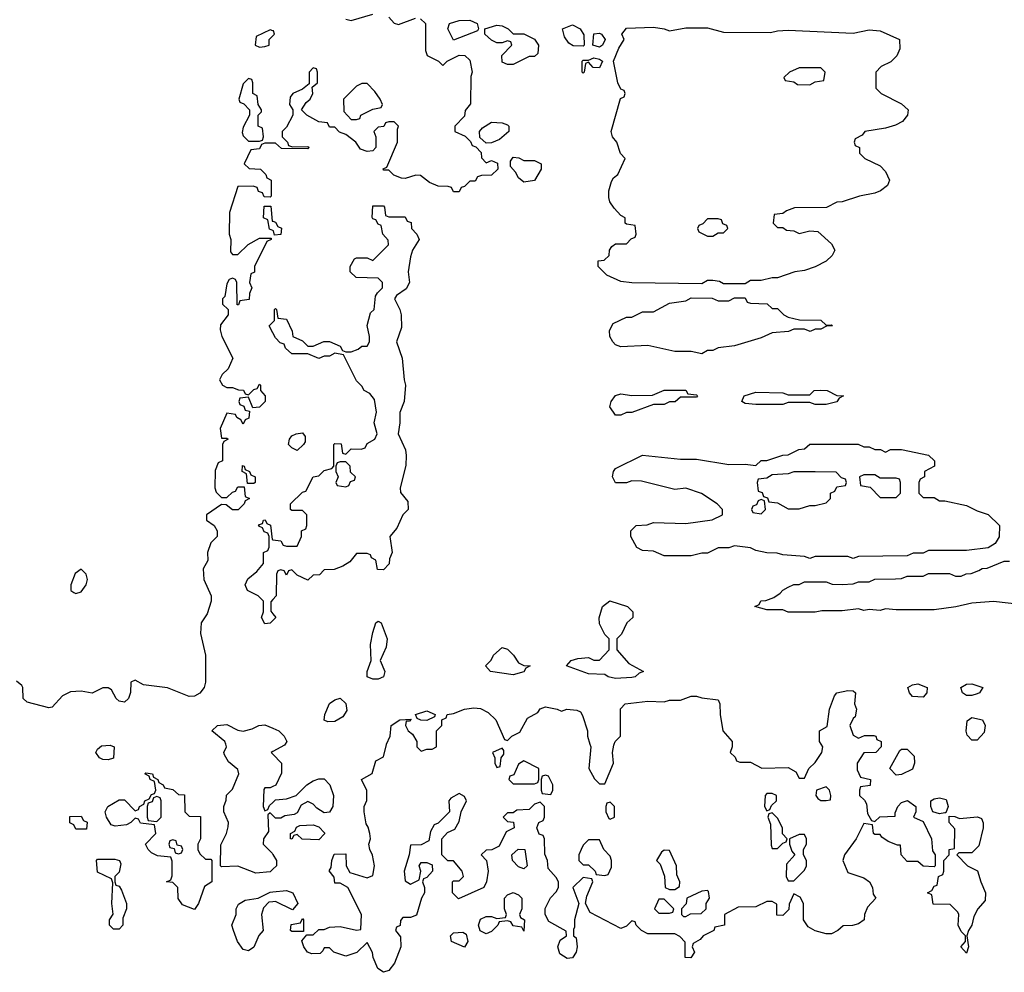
# Model space of a CAD drawing. Header units: inches. Extents: x 2735672 to 2903319, y 894031 to 1029782.
# Tile 126 of 167: x 2809062 to 2812710, y 989155 to 992684. Entities that reach past the tile are written whole.
import ezdxf

# ---------------------------------------------------------------- set-up
doc = ezdxf.new("R2010")
doc.units = ezdxf.units.IN
doc.header["$MEASUREMENT"] = 0
for name, color, linetype in [('C8908', 7, 'Continuous'), ('C8909', 7, 'Continuous'), ('C8918', 7, 'Continuous'), ('C8919', 7, 'Continuous')]:
    doc.layers.add(name, color=color, linetype=linetype)

msp = doc.modelspace()

# ---------------------------------------------------------------- linework, layer by layer
at = {"layer": 'C8908', "color": 4, "elevation": 8}
for points in [[(2809390, 989942), (2809370, 989944), (2809358, 989950), (2809344, 989970), (2809350, 989982), (2809365.6, 989994.4), (2809396.9, 989996.9), (2809412, 989990), (2809410, 989948)], [(2809750, 989574), (2809770, 989574), (2809774, 989570), (2809774, 989490), (2809746.4, 989473.6), (2809724.7, 989410), (2809710, 989388), (2809665.6, 989405.6), (2809649.2, 989429.2), (2809648, 989470), (2809630, 989488), (2809606, 989490), (2809622, 989498), (2809627.3, 989512.7), (2809627.3, 989567.3), (2809622, 989582), (2809572.7, 989587.3), (2809550, 989598), (2809538, 989610), (2809528, 989630), (2809566, 989670), (2809562, 989702), (2809510, 989708), (2809502, 989722), (2809490, 989726), (2809474, 989710), (2809458, 989702), (2809416, 989696), (2809401.5, 989701.5), (2809384, 989730), (2809379, 989750), (2809388, 989770), (2809430, 989794), (2809450, 989794), (2809490, 989754), (2809502, 989758), (2809506, 989770), (2809522, 989778), (2809526, 989790), (2809542, 989798), (2809550, 989814), (2809562, 989818), (2809566, 989830), (2809562, 989862), (2809546, 989870), (2809542, 989882), (2809526, 989890), (2809530, 989894), (2809554, 989890), (2809558, 989878), (2809574, 989870), (2809578, 989858), (2809594, 989850), (2809598, 989838), (2809630, 989832), (2809650, 989814), (2809672.7, 989812.7), (2809674, 989750), (2809690, 989734), (2809732, 989732), (2809732, 989650), (2809722, 989630), (2809722, 989610), (2809730, 989594)], [(2809570, 989806), (2809558, 989802), (2809552.7, 989787.3), (2809538, 989782), (2809534, 989770), (2809534, 989730), (2809538, 989718), (2809570, 989714), (2809586, 989730), (2809586, 989790), (2809582, 989802)], [(2809270, 989686), (2809262, 989702), (2809248.4, 989708.4), (2809248, 989732), (2809290, 989734), (2809298, 989718), (2809311.6, 989711.6), (2809310, 989686)], [(2809630, 989646), (2809618, 989642), (2809614, 989630), (2809618, 989618), (2809634, 989614), (2809638, 989598), (2809650, 989594), (2809662, 989598), (2809666, 989610), (2809662, 989622), (2809646, 989626), (2809642, 989642)], [(2809410, 989315.3), (2809395.3, 989330), (2809395.3, 989350), (2809408.9, 989371.1), (2809404, 989410), (2809407.3, 989487.3), (2809402, 989502), (2809350, 989526), (2809346, 989570), (2809350, 989574), (2809414.4, 989574.4), (2809432, 989570), (2809436.9, 989556.9), (2809430, 989526), (2809414, 989510), (2809414, 989490), (2809418, 989478), (2809430, 989474), (2809439.6, 989459.6), (2809458, 989410), (2809458, 989390), (2809444.7, 989355.3), (2809444.7, 989330), (2809430, 989315.3)]]:
    msp.add_lwpolyline(points, close=True, dxfattribs=at)
for points in [[(2810000, 989537.2), (2809990, 989528), (2809936.9, 989523.1), (2809870, 989548), (2809810, 989546), (2809806, 989550), (2809807.3, 989627.3), (2809828.7, 989670), (2809834.6, 989694.6), (2809835.3, 989710), (2809818, 989750), (2809818, 989770), (2809827.3, 989792.7), (2809828.4, 989811.6), (2809850, 989834), (2809874, 989890), (2809870, 989906), (2809835.3, 989935.3), (2809820.4, 989960.4), (2809818, 989970), (2809828.7, 989990), (2809825.3, 990000)], [(2810000, 989973.2), (2809994, 989970), (2810000, 989963.7)], [(2810000, 989843), (2809990, 989838), (2809970, 989838), (2809967.1, 989832.9), (2809964.7, 989770), (2809970, 989754), (2809982, 989758), (2809987.3, 989772.7), (2810000, 989784.6)], [(2810000, 989736), (2809990, 989746), (2809982, 989738), (2809983.6, 989676.4), (2809966, 989650), (2809964.7, 989630), (2809996.9, 989596.9), (2810000, 989591.9)], [(2810000, 989416.9), (2809984.7, 989415.3), (2809965.4, 989394.6), (2809958, 989370), (2809964.7, 989310), (2809947.9, 989292.1), (2809930, 989249), (2809910, 989235.1), (2809890, 989239.3), (2809869.3, 989270), (2809854, 989310), (2809848, 989330), (2809864, 989370), (2809864, 989390), (2809872.7, 989407.3), (2809898, 989422), (2809946, 989430), (2809990, 989452), (2810000, 989453)]]:
    msp.add_lwpolyline(points, dxfattribs=at)
at = {"layer": 'C8909', "color": 4, "elevation": 8}
for points in [[(2810000, 992642.7), (2809990, 992646), (2809938, 992622), (2809934, 992590), (2809950, 992582), (2809970, 992584.7), (2809986, 992590), (2809986, 992610), (2810000, 992624)], [(2810000, 992226), (2809970, 992226), (2809958, 992222), (2809950, 992206), (2809918, 992202), (2809894, 992150), (2809912.7, 992132.7), (2809954, 992130), (2809974, 992110), (2809978, 992098), (2809994, 992090), (2809994, 992030), (2809990, 992026), (2809967.3, 992027.3), (2809962, 992042), (2809947.3, 992047.3), (2809942, 992062), (2809927.3, 992067.3), (2809870, 992066), (2809838.8, 991970), (2809838, 991890), (2809844.7, 991870), (2809843.6, 991823.6), (2809850, 991814), (2809870, 991814), (2809908.9, 991851.1), (2809950, 991874), (2809994, 991874), (2809994, 991870), (2809978, 991862), (2809932, 991770), (2809931.6, 991748.4), (2809918, 991742), (2809914, 991710), (2809922, 991690), (2809914, 991670), (2809912.7, 991647.3), (2809878, 991642), (2809872.7, 991627.3), (2809867.3, 991627.3), (2809866, 991710), (2809862, 991722), (2809850, 991726), (2809838, 991722), (2809830, 991706), (2809822, 991658), (2809814, 991650), (2809814, 991630), (2809834, 991610), (2809834, 991590), (2809806.4, 991553.6), (2809805.4, 991534.6), (2809811.3, 991510), (2809852, 991430), (2809834, 991390), (2809812, 991370), (2809802, 991350), (2809814, 991330), (2809830, 991322), (2809850, 991322), (2809872.7, 991312.7), (2809891.6, 991311.6), (2809898, 991298), (2809910, 991294), (2809930, 991314), (2809942, 991318), (2809950, 991334), (2809954, 991330), (2809954, 991310), (2809971.1, 991291.1), (2809971.3, 991270), (2809950, 991248), (2809926, 991246), (2809910, 991286), (2809878, 991282), (2809874, 991270), (2809878, 991258), (2809892.7, 991252.7), (2809898, 991238), (2809914, 991234), (2809911.6, 991208.4), (2809898, 991202), (2809890, 991186), (2809882, 991202), (2809866, 991210), (2809862, 991222), (2809830, 991226), (2809804.7, 991170), (2809810, 991134), (2809830, 991134), (2809834, 991130), (2809818, 991122), (2809814, 991110), (2809814, 991050), (2809798, 991042), (2809786, 991014), (2809784.7, 990950), (2809790, 990934), (2809810, 990914), (2809830, 990914), (2809850, 990934), (2809862, 990938), (2809870, 990954), (2809894, 990954), (2809898, 990918), (2809914, 990910), (2809898, 990902), (2809894, 990890), (2809871.6, 990868.4), (2809850, 990868), (2809827.3, 990887.3), (2809810, 990888), (2809754, 990850), (2809754, 990830), (2809782, 990810), (2809794, 990790), (2809794, 990770), (2809770, 990746), (2809758, 990710), (2809759.6, 990680.4), (2809742, 990650), (2809744.9, 990610), (2809772, 990550), (2809772, 990530), (2809756.3, 990483.7), (2809734, 990450), (2809732, 990410), (2809751, 990330), (2809750.8, 990230), (2809745.5, 990210), (2809730, 990189.2), (2809710, 990178.4), (2809690, 990177), (2809609.5, 990209.5), (2809520.4, 990220.4), (2809490, 990238), (2809474, 990230), (2809472, 990192), (2809464.7, 990170), (2809450, 990155.3), (2809430, 990159), (2809419, 990170), (2809402, 990202), (2809390, 990208.7), (2809370, 990209), (2809330, 990189.2), (2809290, 990197.2), (2809250, 990194), (2809221.1, 990178.9), (2809182, 990138), (2809170, 990135.3), (2809090, 990155.3), (2809075.3, 990170), (2809074, 990210), (2809070, 990218), (2809050, 990234)], [(2810000, 991902.9), (2809988, 991908), (2809982, 991942), (2809966, 991950), (2809967.3, 991992.7), (2809992.7, 991992.7), (2809998, 991938), (2810000, 991937.3)], [(2810000, 991524.3), (2809986, 991550), (2810000, 991564)], [(2810000, 990458.5), (2809990, 990448), (2809970, 990446), (2809958, 990470), (2809966, 990490), (2809966, 990530), (2809946, 990550), (2809906, 990570), (2809898, 990590), (2809907.3, 990612.7), (2809940.4, 990639.6), (2809966, 990670), (2809966, 990710), (2809982, 990718), (2809986, 990730), (2809986, 990770), (2809982, 990782), (2809967.3, 990787.3), (2809962, 990802), (2809950, 990806), (2809947.3, 990812.7), (2809962, 990818), (2809966, 990830), (2809971.6, 990831.6), (2809978, 990818), (2809991.6, 990811.6), (2809998, 990758), (2810000, 990757.8)], [(2810000, 990535.9), (2809992.7, 990527.3), (2809992.7, 990492.7), (2810000, 990483.6)], [(2809825.3, 990000), (2809822, 990010), (2809774, 990050), (2809795.3, 990070), (2809830, 990072.6), (2809870, 990052.4), (2809890, 990048), (2809922.9, 990057.1), (2809948.7, 990070), (2809970, 990072.2), (2810000, 990059.4)]]:
    msp.add_lwpolyline(points, dxfattribs=at)
for points in [[(2809910, 992466), (2809890, 992446), (2809874, 992390), (2809878, 992378), (2809892.7, 992372.7), (2809914, 992350), (2809914, 992330), (2809890, 992286), (2809886, 992266), (2809890, 992254), (2809910, 992234), (2809950, 992234), (2809962, 992238), (2809966, 992250), (2809962, 992282), (2809946, 992290), (2809946, 992330), (2809958, 992342), (2809958, 992350), (2809946, 992370), (2809942, 992402), (2809926, 992410), (2809926, 992450), (2809922, 992462)], [(2809906, 990966), (2809902, 991002), (2809886, 991010), (2809887.3, 991032.7), (2809894, 991030), (2809898, 991018), (2809914, 991010), (2809918, 990998), (2809934, 990990), (2809934, 990970), (2809930, 990966)], [(2809290, 990648.7), (2809267.7, 990632.3), (2809252, 990590), (2809252, 990570), (2809262, 990562), (2809270, 990558), (2809290, 990564.7), (2809308.7, 990590), (2809313.2, 990610), (2809308.7, 990630)]]:
    msp.add_lwpolyline(points, close=True, dxfattribs=at)
at = {"layer": 'C8918', "color": 4, "elevation": 8}
for points in [[(2810045.8, 990000), (2810043.6, 989996.4), (2810000, 989973.2)], [(2812254, 990000), (2812254, 989990), (2812234, 989970), (2812190, 989968), (2812164.7, 989930), (2812165.4, 989905.4), (2812178, 989878), (2812214, 989870), (2812212.7, 989847.3), (2812178, 989842), (2812174, 989830), (2812174, 989810), (2812192.7, 989792.7), (2812199.6, 989779.6), (2812203.6, 989743.6), (2812218, 989718), (2812230, 989714), (2812248.9, 989731.1), (2812306, 989734), (2812306, 989746), (2812315.3, 989770), (2812330, 989784.7), (2812351.6, 989791.6), (2812382, 989770), (2812382, 989750), (2812374, 989730), (2812410, 989714), (2812441, 989650), (2812444.7, 989604.7), (2812454, 989590), (2812454, 989550), (2812450, 989546), (2812410, 989548), (2812390, 989566), (2812350, 989566), (2812328, 989590), (2812326, 989626), (2812314, 989626), (2812280.4, 989640.4), (2812256.4, 989656.4), (2812250, 989666), (2812230, 989666), (2812226, 989670), (2812222, 989702), (2812190, 989706), (2812162, 989650), (2812118, 989590), (2812112, 989570), (2812130, 989524.7), (2812190, 989504.7), (2812211, 989491), (2812222, 989470), (2812224.7, 989444.7), (2812234, 989430), (2812203.6, 989396.4), (2812192, 989370), (2812190.8, 989349.2), (2812170, 989335.3), (2812148.4, 989328.4), (2812112.7, 989327.3), (2812094, 989310), (2812070, 989298), (2812050, 989298), (2812009.3, 989309.3), (2811984, 989324), (2811966, 989350), (2811966, 989410), (2811954, 989434), (2811930, 989446), (2811912.7, 989407.3), (2811911.6, 989388.4), (2811890, 989366), (2811867.3, 989367.3), (2811867.3, 989407.3), (2811850, 989418), (2811830, 989418), (2811790, 989398), (2811723.6, 989396.4), (2811674, 989370), (2811674, 989330), (2811638, 989322), (2811634, 989310), (2811594, 989290), (2811583.6, 989276.4), (2811558, 989262), (2811554, 989250), (2811562, 989230), (2811548.4, 989208.4), (2811528, 989210), (2811527.3, 989267.3), (2811508.4, 989288.4), (2811490, 989298), (2811390, 989298), (2811366, 989310), (2811346, 989330), (2811342, 989342), (2811330, 989346), (2811310, 989326), (2811290, 989318), (2811176.4, 989376.4), (2811158, 989410), (2811163.1, 989436.9), (2811186, 989490), (2811182, 989502), (2811150, 989506), (2811112, 989470), (2811134, 989410), (2811118, 989350), (2811118, 989322), (2811114, 989314), (2811114, 989290), (2811123.6, 989283.6), (2811127.3, 989250), (2811124, 989230), (2811110.5, 989209.5), (2811090, 989206), (2811063.6, 989223.6), (2811056, 989250), (2811065.2, 989274.8), (2811088, 989290), (2811087.3, 989307.3), (2811023.1, 989343.1), (2811008.7, 989370), (2811008.7, 989391.3), (2811028.7, 989431.3), (2811050, 989454), (2811058, 989470), (2811058, 989490), (2811050, 989506), (2811020.4, 989540.4), (2811018, 989570), (2811007.3, 989592.7), (2811006, 989650), (2811002, 989662), (2810987.3, 989667.3), (2810978, 989690), (2810986, 989710), (2811002, 989718), (2811006, 989730), (2811006, 989770), (2810990, 989786), (2810970, 989778), (2810950, 989758), (2810903.6, 989756.4), (2810890, 989746), (2810870, 989746), (2810854, 989730), (2810870, 989714), (2810892, 989712), (2810894, 989690), (2810864.7, 989675.3), (2810838, 989622), (2810811.6, 989608.4), (2810790, 989608), (2810772, 989590), (2810792, 989570), (2810798, 989530), (2810792, 989490), (2810782, 989470), (2810688, 989428), (2810666, 989450), (2810666, 989490), (2810670, 989494), (2810690, 989494), (2810706, 989510), (2810702, 989530), (2810670, 989568), (2810648.4, 989568.4), (2810626, 989590), (2810626, 989650), (2810647.3, 989672.7), (2810674, 989686), (2810690, 989714), (2810698, 989750), (2810718, 989790), (2810710, 989806), (2810690, 989818), (2810659.6, 989800.4), (2810652, 989790), (2810654, 989750), (2810612.7, 989707.3), (2810598, 989702), (2810583.6, 989676.4), (2810578, 989642), (2810550, 989628), (2810510, 989626), (2810504.7, 989590), (2810486, 989530), (2810490, 989494), (2810510, 989482), (2810542, 989498), (2810548, 989530), (2810542, 989550), (2810550, 989562), (2810570, 989562), (2810590, 989554), (2810592, 989530), (2810570, 989506), (2810558, 989502), (2810554, 989490), (2810562, 989470), (2810562, 989450), (2810551.3, 989430), (2810532.7, 989367.3), (2810510, 989358), (2810482, 989358), (2810472.7, 989347.3), (2810471.6, 989328.4), (2810458, 989322), (2810454, 989310), (2810472.7, 989287.3), (2810474, 989250), (2810450.6, 989189.4), (2810430, 989162), (2810410, 989155.3), (2810389.1, 989169.1), (2810372.3, 989210), (2810369.1, 989229.1), (2810350, 989266), (2810310.9, 989229.1), (2810270, 989215.3), (2810226, 989230), (2810210, 989246), (2810190, 989246), (2810185.4, 989234.6), (2810174.8, 989225.2), (2810144.1, 989224.1), (2810128.7, 989230), (2810115.3, 989250), (2810108, 989272), (2810126, 989294), (2810150, 989294), (2810170, 989314), (2810190, 989314), (2810210, 989322), (2810250, 989324.7), (2810310, 989312), (2810326, 989314), (2810328, 989370), (2810278, 989470), (2810250, 989486), (2810230, 989486), (2810227.3, 989507.3), (2810208.9, 989531.1), (2810216.4, 989543.6), (2810218, 989570), (2810227.3, 989592.7), (2810270, 989594), (2810272, 989550), (2810284.7, 989524.7), (2810350, 989504.7), (2810370, 989514), (2810377.2, 989550), (2810369.1, 989589.1), (2810359, 989610), (2810355.3, 989630), (2810362, 989650), (2810359, 989670), (2810353.2, 989693.2), (2810345.2, 989705.2), (2810338, 989750), (2810338, 989770), (2810348.4, 989791.6), (2810348.4, 989828.4), (2810328, 989870), (2810368.4, 989891.6), (2810382, 989938), (2810410, 989954), (2810421.2, 989998.8), (2810421.7, 990000)], [(2810534, 990000), (2810534, 989990), (2810550, 989974), (2810570, 989982), (2810590, 989982), (2810606, 989990), (2810606, 990000)], [(2811175, 990000), (2811178, 989990), (2811171.3, 989910), (2811191.6, 989871.6), (2811210, 989854), (2811230, 989854), (2811262, 989930), (2811259, 989970), (2811263.1, 989996.9), (2811264.3, 990000)], [(2811702, 990000), (2811702, 989990), (2811694, 989970), (2811712.7, 989952.7), (2811718, 989938), (2811730, 989934), (2811770, 989934), (2811811.6, 989911.6), (2811910, 989914), (2811938, 989898), (2811950, 989874), (2811970, 989874), (2811986, 989910), (2812010, 989932), (2812034, 989970), (2812038, 989990), (2812032, 990000)], [(2810000, 989963.7), (2810032, 989930), (2810032.7, 989892.7), (2810011.3, 989848.7), (2810000, 989843)], [(2810000, 989784.6), (2810010, 989794), (2810050, 989798), (2810086, 989810), (2810126, 989850), (2810150, 989864.7), (2810170, 989872), (2810190, 989872), (2810211.3, 989850), (2810224.7, 989810), (2810222, 989770), (2810210, 989748), (2810190, 989746), (2810163.1, 989763.1), (2810150, 989778), (2810130, 989788), (2810105.4, 989774.6), (2810090, 989746), (2810079.6, 989740.4), (2810044.7, 989735.3), (2810030, 989726), (2810010, 989726), (2810000, 989736)], [(2810000, 989591.9), (2810014, 989570), (2810014, 989550), (2810000, 989537.2)], [(2810000, 989453), (2810050, 989458), (2810074, 989450), (2810092, 989410), (2810072.7, 989387.3), (2810010, 989418), (2810000, 989416.9)]]:
    msp.add_lwpolyline(points, dxfattribs=at)
for points in [[(2810850, 989986), (2810814, 989970), (2810822, 989950), (2810822, 989930), (2810830, 989914), (2810842, 989918), (2810846, 989950), (2810856.4, 989963.6), (2810856.4, 989976.4)], [(2812310, 989886), (2812286, 989910), (2812323.1, 989976.9), (2812330, 989982), (2812350, 989982), (2812376, 989956), (2812378, 989930), (2812370, 989908), (2812330, 989888)], [(2810930, 989938), (2810910, 989926), (2810892.7, 989887.3), (2810878, 989882), (2810874, 989870), (2810890, 989854), (2810970, 989854), (2810982, 989858), (2810986, 989870), (2810986, 989910)], [(2811010, 989886), (2810998, 989882), (2810994, 989870), (2810994, 989830), (2810998, 989818), (2811030, 989814), (2811038, 989830), (2811038, 989850), (2811022, 989882)], [(2812050, 989842), (2812014, 989830), (2812012, 989810), (2812019.6, 989799.6), (2812030, 989792), (2812050, 989792), (2812066, 989794), (2812068, 989810), (2812062, 989830)], [(2811850, 989818), (2811830, 989818), (2811824.7, 989810), (2811822, 989770), (2811830, 989754), (2811842, 989758), (2811847.3, 989772.7), (2811866, 989790), (2811866, 989810)], [(2812470, 989742), (2812446, 989750), (2812438, 989770), (2812438, 989790), (2812450, 989798), (2812470, 989801), (2812494.8, 989794.8), (2812502, 989770), (2812494, 989746), (2812490, 989746)], [(2811250, 989786), (2811238, 989782), (2811234, 989770), (2811234, 989750), (2811244.7, 989724.7), (2811250, 989722), (2811266, 989730), (2811266, 989770)], [(2811850, 989746), (2811838, 989742), (2811834, 989730), (2811843.6, 989703.6), (2811846.4, 989626.4), (2811850, 989614), (2811870, 989614), (2811890, 989634), (2811902, 989638), (2811906, 989650), (2811888.4, 989668.4), (2811888, 989690), (2811870, 989726)], [(2812544.7, 989724.7), (2812610.9, 989730.9), (2812625.4, 989725.4), (2812631.6, 989708.4), (2812632, 989690), (2812616, 989624), (2812590, 989598), (2812542, 989598), (2812534, 989590), (2812574, 989550), (2812611.3, 989531.3), (2812622.8, 989490), (2812641, 989450), (2812638.8, 989421.2), (2812612, 989390), (2812598, 989362), (2812590.6, 989329.4), (2812578, 989310), (2812572, 989290), (2812578, 989250), (2812570, 989226), (2812549, 989250), (2812566, 989270), (2812566, 989290), (2812550, 989306), (2812539, 989330), (2812542, 989370), (2812538, 989378), (2812510, 989406), (2812447.3, 989407.3), (2812442, 989442), (2812426, 989450), (2812442, 989458), (2812450, 989474), (2812462, 989478), (2812466, 989510), (2812482, 989518), (2812486, 989530), (2812486, 989570), (2812506, 989590), (2812506, 989610), (2812526, 989614), (2812527.3, 989687.3), (2812506, 989710), (2812506, 989734), (2812527.3, 989732.7)], [(2810170, 989646), (2810108.4, 989648.4), (2810090, 989666), (2810078, 989662), (2810070, 989648), (2810066, 989650), (2810066, 989670), (2810082, 989678), (2810087.3, 989692.7), (2810100.4, 989699.6), (2810150, 989702), (2810170, 989694), (2810191.6, 989671.6), (2810191.6, 989668.4)], [(2811970, 989666), (2811950, 989666), (2811914, 989650), (2811914, 989630), (2811923.6, 989603.6), (2811934, 989590), (2811903.6, 989556.4), (2811902, 989510), (2811910, 989494), (2811930, 989494), (2811970, 989534), (2811978, 989550), (2811978, 989570), (2811966, 989590), (2811966, 989610), (2811978, 989630), (2811978, 989650)], [(2810930, 989538), (2810910, 989546), (2810888, 989570), (2810886, 989590), (2810908.4, 989611.6), (2810934, 989610), (2810942, 989550)], [(2811210, 989646), (2811170, 989646), (2811150, 989626), (2811142, 989610), (2811134, 989590), (2811134, 989570), (2811150, 989554), (2811170, 989554), (2811194, 989530), (2811198, 989518), (2811230, 989514), (2811242, 989518), (2811255.3, 989544.7), (2811255.3, 989570), (2811250, 989586), (2811226, 989610)], [(2811450, 989608), (2811439.6, 989600.4), (2811422, 989570), (2811435.3, 989555.3), (2811451.6, 989511.6), (2811454, 989470), (2811470, 989462), (2811490, 989462), (2811507.3, 989472.7), (2811508, 989490), (2811496.4, 989516.4), (2811495.3, 989550), (2811470, 989606)], [(2810930, 989308), (2810922, 989322), (2810890, 989328), (2810882, 989342), (2810870, 989346), (2810838, 989342), (2810834, 989330), (2810810, 989306), (2810790, 989298), (2810768.7, 989308.7), (2810762, 989330), (2810770, 989352), (2810790, 989362), (2810810, 989362), (2810830, 989354), (2810862, 989358), (2810866, 989370), (2810858, 989390), (2810858, 989430), (2810870, 989442), (2810890, 989451.3), (2810910, 989442), (2810922, 989430), (2810922, 989390), (2810914, 989370), (2810918, 989358), (2810932, 989350)], [(2811610, 989458), (2811590, 989455.3), (2811534, 989430), (2811531.6, 989408.4), (2811514, 989390), (2811514, 989370), (2811522, 989362), (2811530, 989362), (2811548, 989372), (2811587.3, 989372.7), (2811606, 989390), (2811606, 989410), (2811618, 989430), (2811614.6, 989454.6)], [(2811450, 989426), (2811430, 989426), (2811414, 989390), (2811430, 989374), (2811470, 989374), (2811482, 989378), (2811486, 989390)], [(2810070, 989306), (2810066, 989310), (2810067.3, 989332.7), (2810102, 989338), (2810110, 989354), (2810114, 989350), (2810114, 989306), (2810110, 989306)], [(2810710, 989248), (2810662, 989270), (2810658, 989290), (2810670, 989302), (2810703.6, 989303.6), (2810716, 989296), (2810722, 989270)]]:
    msp.add_lwpolyline(points, close=True, dxfattribs=at)
at = {"layer": 'C8919', "color": 4, "elevation": 8}
for points in [[(2810547.3, 992687.3), (2810566, 992670), (2810566, 992570), (2810571.6, 992551.6), (2810614, 992530), (2810630, 992514), (2810646, 992530), (2810690, 992552), (2810711.6, 992551.6), (2810730, 992534), (2810738, 992490), (2810734, 992474), (2810732.7, 992372.7), (2810712.7, 992347.3), (2810710, 992326), (2810674, 992290), (2810674, 992270), (2810712.7, 992252.7), (2810732.7, 992232.7), (2810738, 992218), (2810752.7, 992212.7), (2810772, 992192), (2810772.7, 992172.7), (2810790, 992154), (2810810, 992162), (2810832, 992152), (2810834, 992130), (2810810, 992108), (2810772.7, 992107.3), (2810758, 992102), (2810750, 992086), (2810730, 992086), (2810710, 992066), (2810698, 992062), (2810690, 992046), (2810670, 992046), (2810662, 992062), (2810650, 992066), (2810612.7, 992067.3), (2810580.4, 992080.4), (2810547.3, 992107.3), (2810530, 992108), (2810490, 992095.3), (2810476.4, 992096.4), (2810448.4, 992108.4), (2810430, 992126), (2810410, 992126), (2810408.4, 992131.6), (2810422, 992138), (2810462, 992230), (2810462, 992278), (2810466, 992290), (2810450, 992306), (2810430, 992306), (2810418, 992302), (2810411.6, 992288.4), (2810390, 992286), (2810374, 992270), (2810382, 992250), (2810382, 992210), (2810370, 992198), (2810350, 992195.3), (2810324.7, 992204.7), (2810308, 992230), (2810270, 992258), (2810247.3, 992267.3), (2810230, 992286), (2810210, 992286), (2810202, 992302), (2810170, 992306), (2810126, 992330), (2810106, 992350), (2810123.1, 992376.9), (2810138, 992390), (2810148, 992410), (2810146, 992434), (2810166, 992450), (2810166, 992490), (2810162, 992502), (2810150, 992506), (2810134, 992490), (2810134, 992446), (2810110, 992426), (2810074, 992410), (2810063.6, 992396.4), (2810062, 992370), (2810074, 992350), (2810074, 992330), (2810050, 992286), (2810034, 992270), (2810034, 992250), (2810054, 992230), (2810058, 992218), (2810072.7, 992212.7), (2810130, 992214), (2810134, 992210), (2810130, 992206), (2810032.7, 992207.3), (2810010, 992226), (2810000, 992226)], [(2810270, 992686), (2810290, 992680.7), (2810370, 992703.8)], [(2810430, 992693), (2810450, 992671), (2810466, 992666), (2810528.7, 992690)], [(2810000, 992624), (2810006, 992630), (2810002, 992642), (2810000, 992642.7)], [(2810000, 991564), (2810006, 991570), (2810006, 991610), (2810010, 991614), (2810014, 991610), (2810018, 991578), (2810050, 991574), (2810072, 991530), (2810074, 991510), (2810110, 991494), (2810130, 991474), (2810150, 991474), (2810188.4, 991491.6), (2810210, 991492), (2810250, 991474), (2810258, 991458), (2810270, 991454), (2810290, 991454), (2810316.4, 991463.6), (2810330, 991474), (2810350, 991474), (2810358, 991490), (2810358, 991510), (2810348.9, 991551.1), (2810362, 991598), (2810375.3, 991610), (2810380.4, 991659.6), (2810387.3, 991672.7), (2810406, 991690), (2810406, 991710), (2810390, 991726), (2810308.4, 991728.4), (2810286, 991750), (2810286, 991770), (2810302, 991798), (2810310, 991802), (2810350, 991802), (2810370, 991792), (2810428, 991850), (2810427.3, 991867.3), (2810408, 991890), (2810402, 991922), (2810390, 991926), (2810382, 991942), (2810370, 991946), (2810368.4, 991951.6), (2810370, 991994), (2810410, 991994), (2810414, 991990), (2810418, 991958), (2810430, 991954), (2810490, 991954), (2810498, 991938), (2810512.7, 991932.7), (2810514, 991910), (2810534, 991890), (2810542, 991870), (2810518, 991830), (2810510, 991806), (2810501, 991750), (2810506, 991710), (2810493.4, 991686.6), (2810458, 991662), (2810451.3, 991650), (2810470.7, 991610.7), (2810476, 991590), (2810476.9, 991543.1), (2810458, 991490), (2810479.1, 991430), (2810486, 991350), (2810492, 991330), (2810486, 991270), (2810471.1, 991228.9), (2810471, 991190), (2810464.7, 991150), (2810492, 991090), (2810494, 991070), (2810492.7, 991032.7), (2810472, 990950), (2810472.7, 990932.7), (2810499.6, 990899.6), (2810502, 990870), (2810482, 990850), (2810459.8, 990800.2), (2810434, 990770), (2810442, 990710), (2810432.7, 990687.3), (2810431.3, 990668.7), (2810410, 990646), (2810387.3, 990647.3), (2810382, 990682), (2810366, 990690), (2810362, 990702), (2810350, 990706), (2810310, 990706), (2810284.7, 990675.3), (2810259.8, 990660.2), (2810227.3, 990647.3), (2810190, 990646), (2810172.7, 990627.3), (2810150, 990626), (2810130, 990608), (2810090, 990626), (2810070, 990646), (2810058, 990642), (2810050, 990626), (2810042, 990642), (2810030, 990646), (2810018, 990642), (2810014, 990630), (2810012, 990550), (2810000, 990535.9)], [(2810000, 991937.3), (2810010, 991934), (2810018, 991918), (2810031.6, 991911.6), (2810030, 991888), (2810006, 991886), (2810002, 991902), (2810000, 991902.9)], [(2810000, 990757.8), (2810030, 990754), (2810038, 990738), (2810050, 990734), (2810090, 990734), (2810106, 990770), (2810106, 990790), (2810122, 990798), (2810126, 990810), (2810126, 990850), (2810110, 990866), (2810070, 990866), (2810066, 990870), (2810066, 990890), (2810110, 990934), (2810122, 990938), (2810148.9, 990991.1), (2810170, 990994), (2810190, 991014), (2810218, 991022), (2810226, 991030), (2810226, 991110), (2810230, 991114), (2810252.7, 991112.7), (2810258, 991078), (2810270, 991074), (2810290, 991094), (2810327.3, 991092.7), (2810342, 991098), (2810350, 991114), (2810378, 991130), (2810386, 991150), (2810375.3, 991190), (2810384, 991230), (2810376.5, 991276.5), (2810359, 991299), (2810338, 991310), (2810330, 991326), (2810310, 991346), (2810262, 991442), (2810230, 991448), (2810210, 991438), (2810190, 991438), (2810170, 991428.7), (2810130, 991446), (2810070, 991446), (2810047.3, 991467.3), (2810042, 991482), (2810027.3, 991487.3), (2810010, 991506), (2810000, 991524.3)], [(2812790, 990515.3), (2812670, 990528.7), (2812590, 990522), (2812531.1, 990508.9), (2812450, 990498), (2812310, 990498), (2812270, 990502), (2812250, 990495.3), (2812210, 990499), (2812190, 990495.3), (2812170, 990502), (2812110, 990494), (2812034.6, 990494.6), (2812010, 990488.7), (2811910, 990488.7), (2811890, 990498), (2811830, 990498), (2811786, 990510), (2811802, 990518), (2811808.4, 990531.6), (2811827.3, 990532.7), (2811856.4, 990543.6), (2811880.4, 990559.6), (2811889.1, 990570.9), (2811910, 990582), (2811930, 990592), (2811950, 990592), (2811970, 990602), (2812050, 990602), (2812072.7, 990592.7), (2812110, 990592), (2812150, 990594), (2812170, 990602), (2812210, 990602), (2812230, 990612), (2812307.3, 990612.7), (2812330, 990614), (2812350, 990622), (2812410, 990622), (2812430, 990632), (2812507.3, 990632.7), (2812530, 990622), (2812550, 990622), (2812568.4, 990631.6), (2812587.3, 990632.7), (2812616.4, 990643.6), (2812628.4, 990651.6), (2812647.3, 990652.7), (2812710, 990678), (2812730, 990678)], [(2810000, 990483.6), (2810011, 990470), (2810000, 990458.5)], [(2812032, 990000), (2812026, 990010), (2812026, 990050), (2812054, 990066), (2812062, 990130), (2812081.2, 990178.8), (2812090, 990190.7), (2812130, 990198.8), (2812150, 990197.3), (2812158.8, 990190), (2812154.8, 990150), (2812162.8, 990130), (2812158, 990102), (2812150, 990095.3), (2812138, 990070), (2812150, 990034), (2812170, 990022), (2812192.7, 990032.7), (2812227.3, 990032.7), (2812234, 990030), (2812238, 990018), (2812254, 990010), (2812254, 990000)], [(2811264.3, 990000), (2811268, 990010), (2811288, 990030), (2811288.4, 990131.6), (2811306, 990150), (2811390, 990159.1), (2811450, 990157.3), (2811470, 990162.8), (2811510, 990162.8), (2811550, 990178), (2811570, 990178.3), (2811590, 990171.4), (2811650, 990164.7), (2811656.3, 990150), (2811657.3, 990110), (2811666.8, 990050), (2811702, 990010), (2811702, 990000)], [(2810606, 990000), (2810606, 990050), (2810626, 990070), (2810626, 990090), (2810642, 990098), (2810646, 990110), (2810670, 990113.4), (2810709.8, 990130.2), (2810745.2, 990134.8), (2810770, 990132.6), (2810797.7, 990117.7), (2810826, 990090), (2810858, 990018), (2810870, 990014), (2810886, 990030), (2810914.6, 990045.4), (2810943.1, 990096.9), (2810982, 990118), (2810990, 990130.8), (2811010, 990138.8), (2811054, 990130), (2811070, 990122), (2811089.6, 990130.4), (2811126, 990126), (2811139.8, 990119.8), (2811146.8, 990106.8), (2811166, 990050), (2811166, 990030), (2811175, 990000)], [(2810421.7, 990000), (2810435.3, 990030), (2810438, 990070), (2810470.9, 990090.9), (2810512.7, 990092.7), (2810506, 990086), (2810494, 990086), (2810492, 990070), (2810502, 990050), (2810516.9, 990036.9), (2810534, 990010), (2810534, 990000)], [(2810000, 990059.4), (2810022, 990050), (2810042, 990030), (2810052, 990010), (2810045.8, 990000)]]:
    msp.add_lwpolyline(points, dxfattribs=at)
for points in [[(2810670, 992608), (2810648, 992650), (2810654, 992670), (2810690, 992680.5), (2810730, 992681.6), (2810757.3, 992670), (2810762, 992650), (2810758, 992642)], [(2810870, 992518), (2810850, 992526), (2810848.4, 992551.6), (2810886, 992590), (2810882, 992602), (2810870, 992606), (2810850, 992598), (2810830, 992598), (2810810, 992608), (2810786, 992630), (2810786, 992650), (2810830, 992664), (2810850, 992660.7), (2810872, 992650), (2810890, 992632), (2810930, 992631.3), (2810970, 992612), (2810984.7, 992590), (2810982, 992558), (2810970, 992548), (2810950, 992548), (2810910, 992528), (2810890, 992518)], [(2811150, 992586), (2811112.7, 992587.3), (2811096.4, 992596.4), (2811080.9, 992620.9), (2811073.2, 992650), (2811110, 992664.4), (2811138.8, 992650), (2811152.7, 992627.3), (2811154, 992590)], [(2811470, 992642), (2811530, 992653.7), (2811610, 992653.7), (2811670, 992637.1), (2811843.9, 992636.1), (2811870, 992642.4), (2811910, 992644.4), (2812150, 992633.7), (2812210, 992646.4), (2812250, 992642.4), (2812322, 992610), (2812323.6, 992576.4), (2812312, 992550), (2812290, 992528), (2812254, 992510), (2812234, 992490), (2812234, 992430), (2812254, 992410), (2812330, 992372), (2812354, 992350), (2812352, 992330), (2812333.7, 992306.3), (2812306.8, 992293.2), (2812270, 992282), (2812194, 992270), (2812183.6, 992256.4), (2812158, 992242), (2812154, 992230), (2812158, 992218), (2812174, 992210), (2812174, 992190), (2812194, 992170), (2812250, 992142), (2812270, 992122), (2812284.7, 992090), (2812278, 992070), (2812252, 992050), (2812230, 992041.2), (2812174, 992030), (2812110, 992008.7), (2812090, 992008), (2812051.6, 991988.4), (2811932.7, 991987.3), (2811903.6, 991976.4), (2811890, 991966), (2811858, 991962), (2811854, 991930), (2811870, 991914), (2811890, 991914), (2811903.6, 991903.6), (2811930, 991902), (2811950, 991892), (2811990, 991902), (2812019.6, 991899.6), (2812070, 991854), (2812082, 991830), (2812072, 991810), (2812050.7, 991789.3), (2812010, 991769), (2811970, 991755.3), (2811934, 991750), (2811870, 991728), (2811850, 991728), (2811810, 991718), (2811770, 991718), (2811750, 991706), (2811670, 991706), (2811654.6, 991714.6), (2811630, 991718), (2811610, 991718), (2811590, 991706), (2811330, 991708.7), (2811290, 991714), (2811238, 991738), (2811206, 991770), (2811206, 991790), (2811227.3, 991792.7), (2811246, 991810), (2811248, 991830), (2811256.4, 991843.6), (2811270, 991854), (2811310, 991854), (2811327.3, 991872.7), (2811342, 991878), (2811346, 991890), (2811342, 991922), (2811310, 991926), (2811306, 991930), (2811306, 991950), (2811290, 991958), (2811265.2, 991985.2), (2811249, 992009), (2811245.2, 992025.2), (2811245.2, 992050), (2811255.3, 992084.7), (2811262, 992098), (2811278, 992110), (2811306, 992170), (2811288.4, 992188.4), (2811274, 992230), (2811259, 992250), (2811254, 992270), (2811288.4, 992391.6), (2811302, 992398), (2811306, 992410), (2811302, 992422), (2811290, 992426), (2811278, 992450), (2811262, 992530), (2811282, 992578), (2811302, 992610), (2811293.2, 992630), (2811310, 992653), (2811410, 992655.8), (2811450, 992650.3)], [(2811210, 992582), (2811186, 992590), (2811190, 992631), (2811210, 992634), (2811218, 992630), (2811231.3, 992610), (2811222, 992590)], [(2811210, 992506), (2811187.3, 992507.3), (2811170, 992526), (2811158, 992522), (2811154, 992490), (2811150, 992486), (2811146, 992490), (2811146, 992530), (2811150, 992534), (2811170, 992534), (2811190, 992542), (2811210, 992538), (2811222, 992530)], [(2812030, 992506), (2811950, 992506), (2811914, 992490), (2811894, 992470), (2811898, 992458), (2811930, 992454), (2811943.6, 992443.6), (2811990, 992442), (2812010, 992454), (2812042, 992458), (2812046, 992490)], [(2810350, 992448), (2810330, 992448), (2810310, 992438), (2810262, 992390), (2810263.6, 992343.6), (2810290, 992314), (2810310, 992314), (2810322, 992318), (2810326, 992330), (2810370, 992352), (2810402, 992358), (2810406, 992370), (2810398, 992390), (2810378, 992418)], [(2810790, 992226), (2810767.3, 992247.3), (2810766, 992270), (2810776.4, 992283.6), (2810810, 992304.7), (2810850, 992302), (2810870, 992294), (2810874, 992290), (2810874, 992270), (2810839.8, 992240.2), (2810810, 992228)], [(2810930, 992162), (2810970, 992162), (2810994, 992150), (2810994, 992130), (2810970, 992088), (2810930, 992082), (2810910, 992098), (2810899, 992119), (2810880.4, 992140.4), (2810880.4, 992159.6), (2810890, 992174), (2810911.6, 992171.6)], [(2811650, 991946), (2811610, 991946), (2811592.7, 991927.3), (2811578, 991922), (2811574, 991910), (2811578, 991898), (2811610, 991882), (2811630, 991882), (2811650, 991894), (2811670, 991894), (2811686, 991910), (2811682, 991922), (2811667.3, 991927.3), (2811662, 991942)], [(2811850, 991614), (2811870, 991614), (2811894, 991590), (2811910, 991582), (2811951.6, 991571.6), (2812030, 991571), (2812050, 991552), (2812070, 991554), (2812074, 991550), (2812051.6, 991548.4), (2812030, 991538), (2812010, 991538), (2811990.7, 991529.3), (2811970, 991538), (2811930, 991538), (2811910.9, 991529.1), (2811850, 991524), (2811810, 991505.2), (2811710, 991475.3), (2811650, 991468), (2811630, 991458), (2811610, 991458), (2811590, 991446), (2811550, 991455.3), (2811490, 991455.3), (2811390, 991477.2), (2811290, 991472.3), (2811270, 991479.3), (2811259.3, 991490), (2811248.7, 991510), (2811248, 991532), (2811261.2, 991558.8), (2811310, 991582), (2811330, 991582), (2811370, 991602), (2811410, 991602), (2811470, 991634), (2811530, 991642), (2811550, 991654), (2811627.3, 991652.7), (2811650, 991642), (2811690, 991642), (2811710, 991654), (2811750, 991654), (2811758, 991638), (2811770, 991634), (2811831.6, 991631.6)], [(2811270, 991219), (2811249, 991250), (2811253.2, 991270), (2811270, 991291.3), (2811290, 991298), (2811330, 991292), (2811407.3, 991292.7), (2811450, 991312), (2811530, 991312), (2811538, 991298), (2811570, 991294), (2811574, 991290), (2811570, 991286), (2811510, 991286), (2811491.1, 991268.9), (2811470, 991268), (2811450, 991258), (2811410, 991258), (2811330, 991229), (2811310, 991228.7), (2811290, 991219)], [(2812010, 991258), (2811990, 991266), (2811910, 991266), (2811890, 991258), (2811790, 991258), (2811750, 991262), (2811738, 991270), (2811746, 991290), (2811790, 991304.7), (2811890, 991302), (2811910, 991294), (2811990, 991294), (2812006, 991310), (2812030, 991311), (2812054, 991310), (2812090, 991292), (2812114, 991290), (2812098, 991282), (2812090, 991268), (2812050, 991258)], [(2810090, 991088.7), (2810070, 991098), (2810058, 991110), (2810062, 991130), (2810070, 991142), (2810086, 991150), (2810110, 991154), (2810119.6, 991139.6), (2810119.6, 991120.4), (2810114, 991110)], [(2812190, 991102), (2812210, 991102), (2812230, 991092), (2812251.6, 991091.6), (2812270, 991082), (2812288.7, 991091.3), (2812330, 991091.3), (2812430, 991071), (2812452, 991050), (2812452, 991030), (2812414, 991010), (2812414, 990990), (2812398, 990982), (2812394, 990970), (2812394, 990930), (2812410, 990914), (2812450, 990914), (2812470, 990902), (2812490, 990902), (2812570, 990884.7), (2812610, 990864.7), (2812650.9, 990850.9), (2812692, 990810), (2812691.6, 990768.4), (2812676.9, 990743.1), (2812650, 990728), (2812570, 990718), (2812430, 990718), (2812410, 990708), (2812372.7, 990707.3), (2812350, 990698), (2812170, 990695.3), (2812150, 990688), (2812130, 990695.3), (2812010, 990695.3), (2811990, 990688), (2811970, 990695.3), (2811890, 990702), (2811868.4, 990708.4), (2811830, 990708.7), (2811790, 990718), (2811770, 990728), (2811710, 990735.3), (2811690, 990728), (2811650, 990728), (2811610, 990708), (2811590, 990708), (2811550, 990698), (2811450, 990698), (2811410, 990715.3), (2811370, 990718), (2811348.9, 990728.9), (2811326, 990770), (2811326, 990790), (2811346, 990810), (2811387.3, 990812.7), (2811410, 990822), (2811530, 990818), (2811628.4, 990831.6), (2811666, 990850), (2811666, 990870), (2811646, 990890), (2811588.9, 990928.9), (2811530, 990948.7), (2811490, 990944), (2811365.4, 990974.6), (2811330, 990975.3), (2811310, 990968), (2811270, 990968), (2811258, 990990), (2811262, 991010), (2811270, 991022), (2811370, 991071.3), (2811510, 991056), (2811570, 991056), (2811690, 991036), (2811750, 991038), (2811790, 991032), (2811809.3, 991050.7), (2811830, 991051.3), (2811890, 991071.3), (2811910, 991072), (2811948.4, 991091.6), (2811970, 991094), (2811990, 991112), (2812168.4, 991111.6)], [(2810270, 991046), (2810250, 991046), (2810238, 991042), (2810234, 991030), (2810234, 991010), (2810242, 990990), (2810234, 990970), (2810238, 990958), (2810270, 990954), (2810282, 990958), (2810287.3, 990972.7), (2810302, 990978), (2810306, 990990), (2810287.3, 991007.3), (2810286, 991030)], [(2812010, 991008.7), (2811930, 991008.7), (2811910, 991002), (2811850, 990998), (2811830, 990986), (2811798, 990982), (2811794, 990970), (2811798, 990938), (2811812.7, 990932.7), (2811818, 990918), (2811832.7, 990912.7), (2811838, 990898), (2811870, 990894), (2811910, 990872), (2811950, 990872), (2811990, 990884.7), (2812010, 990884.7), (2812050, 990894), (2812066, 990910), (2812066, 990930), (2812082, 990938), (2812090, 990954), (2812122, 990958), (2812126, 990970), (2812122, 990982), (2812107.3, 990987.3), (2812087.3, 991007.3)], [(2812230, 990998), (2812190, 990998), (2812174, 990990), (2812178, 990958), (2812212.7, 990952.7), (2812250, 990914), (2812310, 990914), (2812326, 990930), (2812326, 990970), (2812322, 990982), (2812310, 990986), (2812250, 990986)], [(2811810, 990906), (2811798, 990902), (2811792.7, 990887.3), (2811778, 990882), (2811774, 990870), (2811778, 990858), (2811810, 990854), (2811826, 990870), (2811822, 990902)], [(2811270, 990243.6), (2811242, 990250), (2811230, 990259), (2811170, 990261.2), (2811088, 990290), (2811106, 990310), (2811130, 990318), (2811170, 990321), (2811190, 990311.3), (2811210, 990312), (2811246, 990350), (2811246, 990390), (2811230, 990406), (2811210, 990446), (2811208.9, 990468.9), (2811222, 990510), (2811249.2, 990530.8), (2811314, 990510), (2811334, 990490), (2811334, 990470), (2811312, 990450), (2811291.6, 990408.4), (2811274, 990390), (2811274, 990350), (2811319.6, 990299.6), (2811374, 990270), (2811356.9, 990263.1), (2811342, 990250), (2811330, 990247.6)], [(2810370, 990240.7), (2810349, 990250), (2810349, 990270), (2810364, 990310), (2810362, 990370), (2810370, 990414), (2810382, 990450), (2810390, 990456), (2810402, 990450), (2810423, 990390), (2810420.5, 990359.5), (2810398, 990310), (2810414.8, 990270), (2810410, 990249.4), (2810390, 990241.6)], [(2810890, 990257.2), (2810806, 990270), (2810788, 990290), (2810808.4, 990311.6), (2810818, 990330), (2810850, 990358), (2810870, 990352), (2810892, 990330), (2810910, 990302), (2810930, 990292), (2810954, 990290), (2810938, 990282), (2810930, 990268.7)], [(2812410, 990174), (2812370, 990177.2), (2812359.3, 990190), (2812352.7, 990210), (2812370, 990220.4), (2812390, 990224.4), (2812424, 990210), (2812422.8, 990190)], [(2812590, 990180.9), (2812570, 990181.2), (2812555.3, 990190), (2812549.4, 990210), (2812570, 990223), (2812590, 990224.4), (2812630.8, 990210), (2812618, 990190), (2812610, 990186.6)], [(2810203.2, 990083.2), (2810190, 990088.7), (2810192.3, 990110), (2810209.6, 990150.4), (2810230, 990164.9), (2810250, 990170.8), (2810270, 990151.3), (2810274.4, 990125.6), (2810259, 990101), (2810230, 990084.5)], [(2810570, 990088), (2810548.9, 990088.9), (2810535.3, 990095.3), (2810528, 990110), (2810570, 990124), (2810601, 990110), (2810598.8, 990101.2)], [(2812590, 990015.3), (2812573.2, 990033.2), (2812568.9, 990048.9), (2812573.2, 990086.8), (2812590, 990098.8), (2812630, 990090.8), (2812639.1, 990070), (2812635.9, 990044.1), (2812610, 990015.3)]]:
    msp.add_lwpolyline(points, close=True, dxfattribs=at)

doc.saveas('drawing.dxf')
